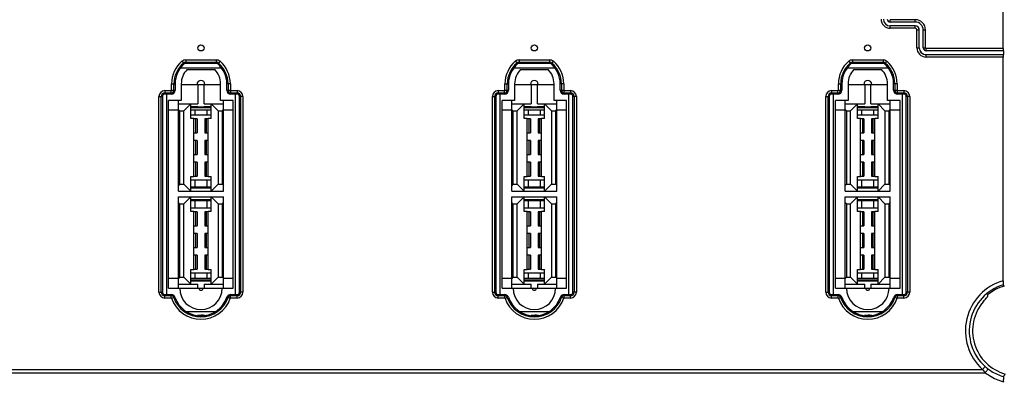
# Model space of a CAD drawing. Header units: millimetres. Extents: x 5740 to 7888, y -1457 to 417.
# Tile 7 of 120: x 6017 to 6144, y -1279 to -1233. Entities that reach past the tile are written whole.
import ezdxf

# ---------------------------------------------------------------- set-up
doc = ezdxf.new("R2010")
doc.units = ezdxf.units.MM
doc.header["$LTSCALE"] = 23.1
doc.layers.get('0').update_dxf_attribs({"linetype": 'CONTINUOUS'})

msp = doc.modelspace()

# ---------------------------------------------------------------- linework, layer by layer
at = {"color": 0}
for p, q in [((6144.335, -1236.523), (6144.335, -1163.95)), ((6129.771, -1233.123), (6129.771, -1232.823)), ((6133.001, -1232.823), (6129.771, -1232.823)), ((6133.001, -1233.123), (6133.001, -1232.823)), ((6133.001, -1233.123), (6129.771, -1233.123)), ((6129.771, -1233.934), (6129.771, -1233.623)), ((6133.001, -1233.634), (6129.771, -1233.634)), ((6133.001, -1233.934), (6129.771, -1233.934)), ((6133.001, -1233.934), (6133.001, -1233.623)), ((6133.211, -1234.144), (6133.522, -1234.144)), ((6133.211, -1236.444), (6133.211, -1234.144)), ((6133.511, -1236.444), (6133.511, -1234.144)), ((6133.522, -1236.444), (6133.522, -1234.144)), ((6134.022, -1234.144), (6134.322, -1234.144)), ((6134.022, -1236.444), (6134.022, -1234.144)), ((6134.322, -1236.444), (6134.322, -1234.144)), ((6133.211, -1236.444), (6133.522, -1236.444)), ((6134.022, -1236.444), (6134.322, -1236.444)), ((6144.335, -1236.523), (6134.401, -1236.523)), ((6134.401, -1236.823), (6134.401, -1236.523)), ((6144.362, -1236.823), (6134.401, -1236.823)), ((6144.362, -1236.823), (6144.362, -1237.323)), ((6038.899, -1238.007), (6038.899, -1238.457)), ((6038.899, -1238.007), (6042.843, -1238.007)), ((6042.843, -1238.007), (6042.843, -1238.457)), ((6081.899, -1238.007), (6081.899, -1238.457)), ((6081.899, -1238.007), (6085.843, -1238.007)), ((6085.843, -1238.007), (6085.843, -1238.457)), ((6124.899, -1238.007), (6128.843, -1238.007)), ((6124.899, -1238.007), (6124.899, -1238.457)), ((6128.843, -1238.007), (6128.843, -1238.457)), ((6134.401, -1237.323), (6144.362, -1237.323)), ((6134.401, -1237.634), (6134.401, -1237.323)), ((6144.35, -1237.334), (6134.401, -1237.334)), ((6144.335, -1237.634), (6134.401, -1237.634)), ((6144.335, -1266.472), (6144.335, -1237.634)), ((6144.362, -1237.323), (6144.35, -1237.334)), ((6038.231, -1239.028), (6043.511, -1239.028)), ((6038.413, -1238.186), (6038.705, -1238.529)), ((6038.899, -1238.306), (6042.843, -1238.306)), ((6042.843, -1238.457), (6038.899, -1238.457)), ((6039.093, -1239.257), (6042.649, -1239.257)), ((6043.329, -1238.186), (6043.037, -1238.529)), ((6081.231, -1239.028), (6086.511, -1239.028)), ((6081.413, -1238.186), (6081.705, -1238.529)), ((6081.899, -1238.306), (6085.843, -1238.306)), ((6085.843, -1238.457), (6081.899, -1238.457)), ((6082.093, -1239.257), (6085.649, -1239.257)), ((6086.329, -1238.186), (6086.037, -1238.529)), ((6124.231, -1239.028), (6129.511, -1239.028)), ((6124.413, -1238.186), (6124.705, -1238.529)), ((6124.899, -1238.306), (6128.843, -1238.306)), ((6128.843, -1238.457), (6124.899, -1238.457)), ((6125.093, -1239.257), (6128.649, -1239.257)), ((6129.329, -1238.186), (6129.037, -1238.529)), ((6037.081, -1241.919), (6037.081, -1241.071)), ((6037.081, -1241.071), (6037.531, -1241.071)), ((6037.081, -1241.919), (6037.531, -1241.919)), ((6037.38, -1241.919), (6037.38, -1241.071)), ((6037.531, -1241.071), (6037.531, -1241.919)), ((6038.331, -1241.071), (6038.331, -1243.219)), ((6038.331, -1241.162), (6043.411, -1241.162)), ((6040.477, -1241.162), (6040.477, -1243.664)), ((6041.265, -1243.664), (6041.265, -1241.162)), ((6043.411, -1243.219), (6043.411, -1241.071)), ((6044.211, -1241.919), (6044.211, -1241.071)), ((6044.661, -1241.071), (6044.211, -1241.071)), ((6044.211, -1241.919), (6044.661, -1241.919)), ((6044.362, -1241.071), (6044.362, -1241.919)), ((6044.661, -1241.071), (6044.661, -1241.919)), ((6080.081, -1241.919), (6080.081, -1241.071)), ((6080.081, -1241.071), (6080.531, -1241.071)), ((6080.081, -1241.919), (6080.531, -1241.919)), ((6080.38, -1241.919), (6080.38, -1241.071)), ((6080.531, -1241.071), (6080.531, -1241.919)), ((6081.331, -1241.071), (6081.331, -1243.219)), ((6081.331, -1241.162), (6086.411, -1241.162)), ((6083.477, -1241.162), (6083.477, -1243.664)), ((6084.265, -1243.664), (6084.265, -1241.162)), ((6086.411, -1243.219), (6086.411, -1241.071)), ((6087.211, -1241.919), (6087.211, -1241.071)), ((6087.661, -1241.071), (6087.211, -1241.071)), ((6087.211, -1241.919), (6087.661, -1241.919)), ((6087.362, -1241.071), (6087.362, -1241.919)), ((6087.661, -1241.071), (6087.661, -1241.919)), ((6123.081, -1241.071), (6123.531, -1241.071)), ((6123.081, -1241.919), (6123.081, -1241.071)), ((6123.081, -1241.919), (6123.531, -1241.919)), ((6123.38, -1241.919), (6123.38, -1241.071)), ((6123.531, -1241.071), (6123.531, -1241.919)), ((6124.331, -1241.071), (6124.331, -1243.219)), ((6124.331, -1241.162), (6129.411, -1241.162)), ((6126.477, -1241.162), (6126.477, -1243.664)), ((6127.265, -1243.664), (6127.265, -1241.162)), ((6129.411, -1243.219), (6129.411, -1241.071)), ((6130.661, -1241.071), (6130.211, -1241.071)), ((6130.211, -1241.919), (6130.211, -1241.071)), ((6130.211, -1241.919), (6130.661, -1241.919)), ((6130.362, -1241.071), (6130.362, -1241.919)), ((6130.661, -1241.071), (6130.661, -1241.919)), ((6035.455, -1267.951), (6035.455, -1242.719)), ((6035.455, -1242.719), (6035.905, -1242.719)), ((6035.754, -1267.951), (6035.754, -1242.719)), ((6035.905, -1242.719), (6035.905, -1267.951)), ((6036.205, -1241.97), (6036.205, -1242.419)), ((6036.205, -1241.97), (6037.031, -1241.97)), ((6036.205, -1242.268), (6037.031, -1242.268)), ((6037.031, -1242.419), (6036.205, -1242.419)), ((6036.451, -1268.251), (6036.451, -1242.419)), ((6036.705, -1267.451), (6036.705, -1243.219)), ((6038.331, -1243.219), (6036.705, -1243.219)), ((6037.031, -1242.419), (6037.031, -1241.97)), ((6037.963, -1254.916), (6037.963, -1243.219)), ((6045.036, -1243.219), (6043.411, -1243.219)), ((6043.779, -1254.916), (6043.779, -1243.219)), ((6044.711, -1242.419), (6044.711, -1241.97)), ((6044.711, -1241.97), (6045.536, -1241.97)), ((6044.711, -1242.268), (6045.536, -1242.268)), ((6045.536, -1242.419), (6044.711, -1242.419)), ((6045.036, -1267.451), (6045.036, -1243.219)), ((6045.29, -1242.419), (6045.29, -1268.251)), ((6045.536, -1241.97), (6045.536, -1242.419)), ((6045.836, -1267.951), (6045.836, -1242.719)), ((6046.286, -1242.719), (6045.836, -1242.719)), ((6045.988, -1242.719), (6045.988, -1267.951)), ((6046.286, -1242.719), (6046.286, -1267.951)), ((6078.455, -1267.951), (6078.455, -1242.719)), ((6078.455, -1242.719), (6078.905, -1242.719)), ((6078.754, -1267.951), (6078.754, -1242.719)), ((6078.905, -1242.719), (6078.905, -1267.951)), ((6079.205, -1241.97), (6079.205, -1242.419)), ((6079.205, -1241.97), (6080.031, -1241.97)), ((6079.205, -1242.268), (6080.031, -1242.268)), ((6080.031, -1242.419), (6079.205, -1242.419)), ((6079.451, -1268.251), (6079.451, -1242.419)), ((6079.705, -1267.451), (6079.705, -1243.219)), ((6081.331, -1243.219), (6079.705, -1243.219)), ((6080.031, -1242.419), (6080.031, -1241.97)), ((6080.963, -1254.916), (6080.963, -1243.219)), ((6088.036, -1243.219), (6086.411, -1243.219)), ((6086.779, -1254.916), (6086.779, -1243.219)), ((6087.711, -1242.419), (6087.711, -1241.97)), ((6087.711, -1241.97), (6088.536, -1241.97)), ((6087.711, -1242.268), (6088.536, -1242.268)), ((6088.536, -1242.419), (6087.711, -1242.419)), ((6088.036, -1267.451), (6088.036, -1243.219)), ((6088.29, -1242.419), (6088.29, -1268.251)), ((6088.536, -1241.97), (6088.536, -1242.419)), ((6088.836, -1267.951), (6088.836, -1242.719)), ((6089.286, -1242.719), (6088.836, -1242.719)), ((6088.988, -1242.719), (6088.988, -1267.951)), ((6089.286, -1242.719), (6089.286, -1267.951)), ((6121.455, -1242.719), (6121.905, -1242.719)), ((6121.455, -1267.951), (6121.455, -1242.719)), ((6121.754, -1267.951), (6121.754, -1242.719)), ((6121.905, -1242.719), (6121.905, -1267.951)), ((6122.205, -1241.97), (6123.031, -1241.97)), ((6122.205, -1241.97), (6122.205, -1242.419)), ((6122.205, -1242.268), (6123.031, -1242.268)), ((6123.031, -1242.419), (6122.205, -1242.419)), ((6122.451, -1268.251), (6122.451, -1242.419)), ((6124.331, -1243.219), (6122.705, -1243.219)), ((6122.705, -1267.451), (6122.705, -1243.219)), ((6123.031, -1242.419), (6123.031, -1241.97)), ((6123.963, -1254.916), (6123.963, -1243.219)), ((6131.036, -1243.219), (6129.411, -1243.219)), ((6129.779, -1254.916), (6129.779, -1243.219)), ((6130.711, -1241.97), (6131.536, -1241.97)), ((6130.711, -1242.419), (6130.711, -1241.97)), ((6130.711, -1242.268), (6131.536, -1242.268)), ((6131.536, -1242.419), (6130.711, -1242.419)), ((6131.036, -1267.451), (6131.036, -1243.219)), ((6131.29, -1242.419), (6131.29, -1268.251)), ((6131.536, -1241.97), (6131.536, -1242.419)), ((6132.286, -1242.719), (6131.836, -1242.719)), ((6131.836, -1267.951), (6131.836, -1242.719)), ((6131.988, -1242.719), (6131.988, -1267.951)), ((6132.286, -1242.719), (6132.286, -1267.951)), ((6037.963, -1244.489), (6036.705, -1244.489)), ((6037.963, -1243.664), (6040.477, -1243.664)), ((6038.112, -1244.553), (6037.963, -1244.403)), ((6039.55, -1243.664), (6038.661, -1244.553)), ((6039.55, -1245.544), (6039.55, -1243.664)), ((6039.55, -1244.009), (6040.477, -1244.009)), ((6039.55, -1244.159), (6042.192, -1244.159)), ((6042.192, -1244.489), (6039.55, -1244.489)), ((6040.068, -1244.489), (6040.068, -1245.089)), ((6040.477, -1244.083), (6040.477, -1244.009)), ((6041.265, -1244.083), (6040.477, -1244.083)), ((6041.265, -1243.664), (6043.779, -1243.664)), ((6041.265, -1244.009), (6041.265, -1244.083)), ((6041.265, -1244.009), (6042.192, -1244.009)), ((6041.674, -1245.089), (6041.674, -1244.489)), ((6042.192, -1245.544), (6042.192, -1243.664)), ((6043.081, -1244.553), (6042.192, -1243.664)), ((6043.629, -1244.553), (6043.779, -1244.403)), ((6045.036, -1244.489), (6043.779, -1244.489)), ((6080.963, -1244.489), (6079.705, -1244.489)), ((6080.963, -1243.664), (6083.477, -1243.664)), ((6081.112, -1244.553), (6080.963, -1244.403)), ((6082.55, -1243.664), (6081.661, -1244.553)), ((6082.55, -1245.544), (6082.55, -1243.664)), ((6082.55, -1244.009), (6083.477, -1244.009)), ((6082.55, -1244.159), (6085.192, -1244.159)), ((6085.192, -1244.489), (6082.55, -1244.489)), ((6083.068, -1244.489), (6083.068, -1245.089)), ((6083.477, -1244.083), (6083.477, -1244.009)), ((6084.265, -1244.083), (6083.477, -1244.083)), ((6084.265, -1243.664), (6086.779, -1243.664)), ((6084.265, -1244.009), (6084.265, -1244.083)), ((6084.265, -1244.009), (6085.192, -1244.009)), ((6084.674, -1245.089), (6084.674, -1244.489)), ((6085.192, -1245.544), (6085.192, -1243.664)), ((6086.081, -1244.553), (6085.192, -1243.664)), ((6086.629, -1244.553), (6086.779, -1244.403)), ((6088.036, -1244.489), (6086.779, -1244.489)), ((6123.963, -1244.489), (6122.705, -1244.489)), ((6123.963, -1243.664), (6126.477, -1243.664)), ((6124.112, -1244.553), (6123.963, -1244.403)), ((6125.55, -1243.664), (6124.661, -1244.553)), ((6125.55, -1245.544), (6125.55, -1243.664)), ((6125.55, -1244.009), (6126.477, -1244.009)), ((6125.55, -1244.159), (6128.192, -1244.159)), ((6128.192, -1244.489), (6125.55, -1244.489)), ((6126.068, -1244.489), (6126.068, -1245.089)), ((6126.477, -1244.083), (6126.477, -1244.009)), ((6127.265, -1244.083), (6126.477, -1244.083)), ((6127.265, -1243.664), (6129.779, -1243.664)), ((6127.265, -1244.009), (6128.192, -1244.009)), ((6127.265, -1244.009), (6127.265, -1244.083)), ((6127.674, -1245.089), (6127.674, -1244.489)), ((6129.081, -1244.553), (6128.192, -1243.664)), ((6128.192, -1245.544), (6128.192, -1243.664)), ((6129.629, -1244.553), (6129.779, -1244.403)), ((6131.036, -1244.489), (6129.779, -1244.489)), ((6038.112, -1244.553), (6038.112, -1254.027)), ((6038.112, -1244.553), (6038.661, -1244.553)), ((6038.661, -1254.027), (6038.661, -1244.553)), ((6039.55, -1245.089), (6042.192, -1245.089)), ((6039.956, -1245.544), (6039.55, -1245.544)), ((6039.956, -1253.037), (6039.956, -1245.544)), ((6040.376, -1245.607), (6039.956, -1245.607)), ((6040.22, -1247.385), (6040.22, -1245.607)), ((6040.376, -1245.607), (6040.376, -1247.385)), ((6041.366, -1245.607), (6041.366, -1247.385)), ((6041.785, -1245.607), (6041.366, -1245.607)), ((6041.522, -1245.607), (6041.522, -1247.385)), ((6041.785, -1253.037), (6041.785, -1245.544)), ((6042.192, -1245.544), (6041.785, -1245.544)), ((6043.081, -1244.553), (6043.081, -1254.027)), ((6043.081, -1244.553), (6043.629, -1244.553)), ((6043.629, -1254.027), (6043.629, -1244.553)), ((6081.112, -1244.553), (6081.112, -1254.027)), ((6081.112, -1244.553), (6081.661, -1244.553)), ((6081.661, -1254.027), (6081.661, -1244.553)), ((6082.55, -1245.089), (6085.192, -1245.089)), ((6082.956, -1245.544), (6082.55, -1245.544)), ((6082.956, -1253.037), (6082.956, -1245.544)), ((6083.376, -1245.607), (6082.956, -1245.607)), ((6083.22, -1247.385), (6083.22, -1245.607)), ((6083.376, -1245.607), (6083.376, -1247.385)), ((6084.366, -1245.607), (6084.366, -1247.385)), ((6084.785, -1245.607), (6084.366, -1245.607)), ((6084.522, -1245.607), (6084.522, -1247.385)), ((6084.785, -1253.037), (6084.785, -1245.544)), ((6085.192, -1245.544), (6084.785, -1245.544)), ((6086.081, -1244.553), (6086.081, -1254.027)), ((6086.081, -1244.553), (6086.629, -1244.553)), ((6086.629, -1254.027), (6086.629, -1244.553)), ((6124.112, -1244.553), (6124.661, -1244.553)), ((6124.112, -1244.553), (6124.112, -1254.027)), ((6124.661, -1254.027), (6124.661, -1244.553)), ((6125.55, -1245.089), (6128.192, -1245.089)), ((6125.956, -1245.544), (6125.55, -1245.544)), ((6125.956, -1253.037), (6125.956, -1245.544)), ((6126.376, -1245.607), (6125.956, -1245.607)), ((6126.22, -1247.385), (6126.22, -1245.607)), ((6126.376, -1245.607), (6126.376, -1247.385)), ((6127.785, -1245.607), (6127.366, -1245.607)), ((6127.366, -1245.607), (6127.366, -1247.385)), ((6127.522, -1245.607), (6127.522, -1247.385)), ((6128.192, -1245.544), (6127.785, -1245.544)), ((6127.785, -1253.037), (6127.785, -1245.544)), ((6129.081, -1244.553), (6129.629, -1244.553)), ((6129.081, -1244.553), (6129.081, -1254.027)), ((6129.629, -1254.027), (6129.629, -1244.553)), ((6039.956, -1247.385), (6040.376, -1247.385)), ((6041.366, -1247.385), (6041.785, -1247.385)), ((6082.956, -1247.385), (6083.376, -1247.385)), ((6084.366, -1247.385), (6084.785, -1247.385)), ((6125.956, -1247.385), (6126.376, -1247.385)), ((6127.366, -1247.385), (6127.785, -1247.385)), ((6040.376, -1248.401), (6039.956, -1248.401)), ((6040.22, -1250.179), (6040.22, -1248.401)), ((6040.376, -1248.401), (6040.376, -1250.179)), ((6041.366, -1248.401), (6041.366, -1250.179)), ((6041.785, -1248.401), (6041.366, -1248.401)), ((6041.522, -1248.401), (6041.522, -1250.179)), ((6083.376, -1248.401), (6082.956, -1248.401)), ((6083.22, -1250.179), (6083.22, -1248.401)), ((6083.376, -1248.401), (6083.376, -1250.179)), ((6084.366, -1248.401), (6084.366, -1250.179)), ((6084.785, -1248.401), (6084.366, -1248.401)), ((6084.522, -1248.401), (6084.522, -1250.179)), ((6126.376, -1248.401), (6125.956, -1248.401)), ((6126.22, -1250.179), (6126.22, -1248.401)), ((6126.376, -1248.401), (6126.376, -1250.179)), ((6127.785, -1248.401), (6127.366, -1248.401)), ((6127.366, -1248.401), (6127.366, -1250.179)), ((6127.522, -1248.401), (6127.522, -1250.179)), ((6039.956, -1250.179), (6040.376, -1250.179)), ((6041.366, -1250.179), (6041.785, -1250.179)), ((6082.956, -1250.179), (6083.376, -1250.179)), ((6084.366, -1250.179), (6084.785, -1250.179)), ((6125.956, -1250.179), (6126.376, -1250.179)), ((6127.366, -1250.179), (6127.785, -1250.179)), ((6040.376, -1251.195), (6039.956, -1251.195)), ((6040.22, -1252.973), (6040.22, -1251.195)), ((6040.376, -1251.195), (6040.376, -1252.973)), ((6041.366, -1251.195), (6041.366, -1252.973)), ((6041.785, -1251.195), (6041.366, -1251.195)), ((6041.522, -1251.195), (6041.522, -1252.973)), ((6083.376, -1251.195), (6082.956, -1251.195)), ((6083.22, -1252.973), (6083.22, -1251.195)), ((6083.376, -1251.195), (6083.376, -1252.973)), ((6084.366, -1251.195), (6084.366, -1252.973)), ((6084.785, -1251.195), (6084.366, -1251.195)), ((6084.522, -1251.195), (6084.522, -1252.973)), ((6126.376, -1251.195), (6125.956, -1251.195)), ((6126.22, -1252.973), (6126.22, -1251.195)), ((6126.376, -1251.195), (6126.376, -1252.973)), ((6127.785, -1251.195), (6127.366, -1251.195)), ((6127.366, -1251.195), (6127.366, -1252.973)), ((6127.522, -1251.195), (6127.522, -1252.973)), ((6039.55, -1254.916), (6039.55, -1253.037)), ((6039.55, -1253.037), (6039.956, -1253.037)), ((6039.956, -1252.973), (6040.376, -1252.973)), ((6041.366, -1252.973), (6041.785, -1252.973)), ((6041.785, -1253.037), (6042.192, -1253.037)), ((6042.192, -1254.916), (6042.192, -1253.037)), ((6082.55, -1254.916), (6082.55, -1253.037)), ((6082.55, -1253.037), (6082.956, -1253.037)), ((6082.956, -1252.973), (6083.376, -1252.973)), ((6084.366, -1252.973), (6084.785, -1252.973)), ((6084.785, -1253.037), (6085.192, -1253.037)), ((6085.192, -1254.916), (6085.192, -1253.037)), ((6125.55, -1253.037), (6125.956, -1253.037)), ((6125.55, -1254.916), (6125.55, -1253.037)), ((6125.956, -1252.973), (6126.376, -1252.973)), ((6127.366, -1252.973), (6127.785, -1252.973)), ((6127.785, -1253.037), (6128.192, -1253.037)), ((6128.192, -1254.916), (6128.192, -1253.037)), ((6038.112, -1254.027), (6037.963, -1254.177)), ((6038.112, -1254.027), (6038.661, -1254.027)), ((6038.661, -1254.027), (6039.55, -1254.916)), ((6039.55, -1253.466), (6042.192, -1253.466)), ((6042.192, -1254.395), (6039.55, -1254.395)), ((6042.192, -1254.545), (6039.55, -1254.545)), ((6040.068, -1253.466), (6040.068, -1254.395)), ((6041.674, -1254.395), (6041.674, -1253.466)), ((6042.192, -1254.916), (6043.081, -1254.027)), ((6043.081, -1254.027), (6043.629, -1254.027)), ((6043.629, -1254.027), (6043.779, -1254.177)), ((6081.112, -1254.027), (6080.963, -1254.177)), ((6081.112, -1254.027), (6081.661, -1254.027)), ((6081.661, -1254.027), (6082.55, -1254.916)), ((6082.55, -1253.466), (6085.192, -1253.466)), ((6085.192, -1254.395), (6082.55, -1254.395)), ((6085.192, -1254.545), (6082.55, -1254.545)), ((6083.068, -1253.466), (6083.068, -1254.395)), ((6084.674, -1254.395), (6084.674, -1253.466)), ((6085.192, -1254.916), (6086.081, -1254.027)), ((6086.081, -1254.027), (6086.629, -1254.027)), ((6086.629, -1254.027), (6086.779, -1254.177)), ((6124.112, -1254.027), (6123.963, -1254.177)), ((6124.112, -1254.027), (6124.661, -1254.027)), ((6124.661, -1254.027), (6125.55, -1254.916)), ((6125.55, -1253.466), (6128.192, -1253.466)), ((6128.192, -1254.395), (6125.55, -1254.395)), ((6128.192, -1254.545), (6125.55, -1254.545)), ((6126.068, -1253.466), (6126.068, -1254.395)), ((6127.674, -1254.395), (6127.674, -1253.466)), ((6128.192, -1254.916), (6129.081, -1254.027)), ((6129.081, -1254.027), (6129.629, -1254.027)), ((6129.629, -1254.027), (6129.779, -1254.177)), ((6037.963, -1254.916), (6043.779, -1254.916)), ((6037.963, -1267.451), (6037.963, -1255.653)), ((6037.963, -1255.653), (6043.779, -1255.653)), ((6039.55, -1255.653), (6038.661, -1256.542)), ((6039.55, -1257.532), (6039.55, -1255.653)), ((6042.192, -1257.532), (6042.192, -1255.653)), ((6043.081, -1256.542), (6042.192, -1255.653)), ((6043.779, -1267.451), (6043.779, -1255.653)), ((6080.963, -1254.916), (6086.779, -1254.916)), ((6080.963, -1267.451), (6080.963, -1255.653)), ((6080.963, -1255.653), (6086.779, -1255.653)), ((6082.55, -1255.653), (6081.661, -1256.542)), ((6082.55, -1257.532), (6082.55, -1255.653)), ((6086.081, -1256.542), (6085.192, -1255.653)), ((6085.192, -1257.532), (6085.192, -1255.653)), ((6086.779, -1267.451), (6086.779, -1255.653)), ((6123.963, -1254.916), (6129.779, -1254.916)), ((6123.963, -1255.653), (6129.779, -1255.653)), ((6123.963, -1267.451), (6123.963, -1255.653)), ((6125.55, -1255.653), (6124.661, -1256.542)), ((6125.55, -1257.532), (6125.55, -1255.653)), ((6129.081, -1256.542), (6128.192, -1255.653)), ((6128.192, -1257.532), (6128.192, -1255.653)), ((6129.779, -1267.451), (6129.779, -1255.653)), ((6038.112, -1256.542), (6037.963, -1256.392)), ((6038.112, -1256.542), (6038.112, -1266.016)), ((6038.112, -1256.542), (6038.661, -1256.542)), ((6038.661, -1266.016), (6038.661, -1256.542)), ((6039.55, -1255.998), (6042.192, -1255.998)), ((6039.55, -1256.148), (6042.192, -1256.148)), ((6039.55, -1257.078), (6042.192, -1257.078)), ((6040.068, -1256.148), (6040.068, -1257.078)), ((6041.674, -1257.078), (6041.674, -1256.148)), ((6043.081, -1256.542), (6043.081, -1266.016)), ((6043.081, -1256.542), (6043.629, -1256.542)), ((6043.629, -1256.542), (6043.779, -1256.392)), ((6043.629, -1266.016), (6043.629, -1256.542)), ((6081.112, -1256.542), (6080.963, -1256.392)), ((6081.112, -1256.542), (6081.112, -1266.016)), ((6081.112, -1256.542), (6081.661, -1256.542)), ((6081.661, -1266.016), (6081.661, -1256.542)), ((6082.55, -1255.998), (6085.192, -1255.998)), ((6082.55, -1256.148), (6085.192, -1256.148)), ((6082.55, -1257.078), (6085.192, -1257.078)), ((6083.068, -1256.148), (6083.068, -1257.078)), ((6084.674, -1257.078), (6084.674, -1256.148)), ((6086.081, -1256.542), (6086.081, -1266.016)), ((6086.081, -1256.542), (6086.629, -1256.542)), ((6086.629, -1256.542), (6086.779, -1256.392)), ((6086.629, -1266.016), (6086.629, -1256.542)), ((6124.112, -1256.542), (6123.963, -1256.392)), ((6124.112, -1256.542), (6124.661, -1256.542)), ((6124.112, -1256.542), (6124.112, -1266.016)), ((6124.661, -1266.016), (6124.661, -1256.542)), ((6125.55, -1255.998), (6128.192, -1255.998)), ((6125.55, -1256.148), (6128.192, -1256.148)), ((6125.55, -1257.078), (6128.192, -1257.078)), ((6126.068, -1256.148), (6126.068, -1257.078)), ((6127.674, -1257.078), (6127.674, -1256.148)), ((6129.081, -1256.542), (6129.629, -1256.542)), ((6129.081, -1256.542), (6129.081, -1266.016)), ((6129.629, -1256.542), (6129.779, -1256.392)), ((6129.629, -1266.016), (6129.629, -1256.542)), ((6039.956, -1257.532), (6039.55, -1257.532)), ((6039.956, -1265.025), (6039.956, -1257.532)), ((6040.376, -1257.596), (6039.956, -1257.596)), ((6040.22, -1259.374), (6040.22, -1257.596)), ((6040.376, -1257.596), (6040.376, -1259.374)), ((6041.366, -1257.596), (6041.366, -1259.374)), ((6041.785, -1257.596), (6041.366, -1257.596)), ((6041.522, -1257.596), (6041.522, -1259.374)), ((6041.785, -1265.025), (6041.785, -1257.532)), ((6042.192, -1257.532), (6041.785, -1257.532)), ((6082.956, -1257.532), (6082.55, -1257.532)), ((6082.956, -1265.025), (6082.956, -1257.532)), ((6083.376, -1257.596), (6082.956, -1257.596)), ((6083.22, -1259.374), (6083.22, -1257.596)), ((6083.376, -1257.596), (6083.376, -1259.374)), ((6084.366, -1257.596), (6084.366, -1259.374)), ((6084.785, -1257.596), (6084.366, -1257.596)), ((6084.522, -1257.596), (6084.522, -1259.374)), ((6084.785, -1265.025), (6084.785, -1257.532)), ((6085.192, -1257.532), (6084.785, -1257.532)), ((6125.956, -1257.532), (6125.55, -1257.532)), ((6125.956, -1265.025), (6125.956, -1257.532)), ((6126.376, -1257.596), (6125.956, -1257.596)), ((6126.22, -1259.374), (6126.22, -1257.596)), ((6126.376, -1257.596), (6126.376, -1259.374)), ((6127.785, -1257.596), (6127.366, -1257.596)), ((6127.366, -1257.596), (6127.366, -1259.374)), ((6127.522, -1257.596), (6127.522, -1259.374)), ((6128.192, -1257.532), (6127.785, -1257.532)), ((6127.785, -1265.025), (6127.785, -1257.532)), ((6039.956, -1259.374), (6040.376, -1259.374)), ((6041.366, -1259.374), (6041.785, -1259.374)), ((6082.956, -1259.374), (6083.376, -1259.374)), ((6084.366, -1259.374), (6084.785, -1259.374)), ((6125.956, -1259.374), (6126.376, -1259.374)), ((6127.366, -1259.374), (6127.785, -1259.374)), ((6040.376, -1260.39), (6039.956, -1260.39)), ((6040.22, -1262.168), (6040.22, -1260.39)), ((6040.376, -1260.39), (6040.376, -1262.168)), ((6041.366, -1260.39), (6041.366, -1262.168)), ((6041.785, -1260.39), (6041.366, -1260.39)), ((6041.522, -1260.39), (6041.522, -1262.168)), ((6083.376, -1260.39), (6082.956, -1260.39)), ((6083.22, -1262.168), (6083.22, -1260.39)), ((6083.376, -1260.39), (6083.376, -1262.168)), ((6084.366, -1260.39), (6084.366, -1262.168)), ((6084.785, -1260.39), (6084.366, -1260.39)), ((6084.522, -1260.39), (6084.522, -1262.168)), ((6126.376, -1260.39), (6125.956, -1260.39)), ((6126.22, -1262.168), (6126.22, -1260.39)), ((6126.376, -1260.39), (6126.376, -1262.168)), ((6127.785, -1260.39), (6127.366, -1260.39)), ((6127.366, -1260.39), (6127.366, -1262.168)), ((6127.522, -1260.39), (6127.522, -1262.168)), ((6039.956, -1262.168), (6040.376, -1262.168)), ((6041.366, -1262.168), (6041.785, -1262.168)), ((6082.956, -1262.168), (6083.376, -1262.168)), ((6084.366, -1262.168), (6084.785, -1262.168)), ((6125.956, -1262.168), (6126.376, -1262.168)), ((6127.366, -1262.168), (6127.785, -1262.168)), ((6040.376, -1263.184), (6039.956, -1263.184)), ((6040.22, -1264.962), (6040.22, -1263.184)), ((6040.376, -1263.184), (6040.376, -1264.962)), ((6041.366, -1263.184), (6041.366, -1264.962)), ((6041.785, -1263.184), (6041.366, -1263.184)), ((6041.522, -1263.184), (6041.522, -1264.962)), ((6083.376, -1263.184), (6082.956, -1263.184)), ((6083.22, -1264.962), (6083.22, -1263.184)), ((6083.376, -1263.184), (6083.376, -1264.962)), ((6084.366, -1263.184), (6084.366, -1264.962)), ((6084.785, -1263.184), (6084.366, -1263.184)), ((6084.522, -1263.184), (6084.522, -1264.962)), ((6126.376, -1263.184), (6125.956, -1263.184)), ((6126.22, -1264.962), (6126.22, -1263.184)), ((6126.376, -1263.184), (6126.376, -1264.962)), ((6127.785, -1263.184), (6127.366, -1263.184)), ((6127.366, -1263.184), (6127.366, -1264.962)), ((6127.522, -1263.184), (6127.522, -1264.962)), ((6038.112, -1266.016), (6037.963, -1266.166)), ((6038.112, -1266.016), (6038.661, -1266.016)), ((6038.661, -1266.016), (6039.55, -1266.905)), ((6039.55, -1266.905), (6039.55, -1265.025)), ((6039.55, -1265.025), (6039.956, -1265.025)), ((6039.55, -1265.455), (6042.192, -1265.455)), ((6039.956, -1264.962), (6040.376, -1264.962)), ((6040.068, -1265.455), (6040.068, -1266.181)), ((6041.366, -1264.962), (6041.785, -1264.962)), ((6041.674, -1266.181), (6041.674, -1265.455)), ((6041.785, -1265.025), (6042.192, -1265.025)), ((6042.192, -1266.905), (6042.192, -1265.025)), ((6042.192, -1266.905), (6043.081, -1266.016)), ((6043.081, -1266.016), (6043.629, -1266.016)), ((6043.629, -1266.016), (6043.779, -1266.166)), ((6081.112, -1266.016), (6080.963, -1266.166)), ((6081.112, -1266.016), (6081.661, -1266.016)), ((6081.661, -1266.016), (6082.55, -1266.905)), ((6082.55, -1266.905), (6082.55, -1265.025)), ((6082.55, -1265.025), (6082.956, -1265.025)), ((6082.55, -1265.455), (6085.192, -1265.455)), ((6082.956, -1264.962), (6083.376, -1264.962)), ((6083.068, -1265.455), (6083.068, -1266.181)), ((6084.366, -1264.962), (6084.785, -1264.962)), ((6084.674, -1266.181), (6084.674, -1265.455)), ((6084.785, -1265.025), (6085.192, -1265.025)), ((6085.192, -1266.905), (6085.192, -1265.025)), ((6085.192, -1266.905), (6086.081, -1266.016)), ((6086.081, -1266.016), (6086.629, -1266.016)), ((6086.629, -1266.016), (6086.779, -1266.166)), ((6124.112, -1266.016), (6123.963, -1266.166)), ((6124.112, -1266.016), (6124.661, -1266.016)), ((6124.661, -1266.016), (6125.55, -1266.905)), ((6125.55, -1265.025), (6125.956, -1265.025)), ((6125.55, -1266.905), (6125.55, -1265.025)), ((6125.55, -1265.455), (6128.192, -1265.455)), ((6125.956, -1264.962), (6126.376, -1264.962)), ((6126.068, -1265.455), (6126.068, -1266.181)), ((6127.366, -1264.962), (6127.785, -1264.962)), ((6127.674, -1266.181), (6127.674, -1265.455)), ((6127.785, -1265.025), (6128.192, -1265.025)), ((6128.192, -1266.905), (6128.192, -1265.025)), ((6128.192, -1266.905), (6129.081, -1266.016)), ((6129.081, -1266.016), (6129.629, -1266.016)), ((6129.629, -1266.016), (6129.779, -1266.166)), ((6037.963, -1266.181), (6036.705, -1266.181)), ((6037.963, -1266.905), (6040.477, -1266.905)), ((6042.192, -1266.181), (6039.55, -1266.181)), ((6042.192, -1266.384), (6039.55, -1266.384)), ((6042.192, -1266.534), (6039.55, -1266.534)), ((6040.477, -1267.451), (6040.477, -1266.905)), ((6041.265, -1266.905), (6041.265, -1267.451)), ((6041.265, -1266.905), (6043.779, -1266.905)), ((6045.036, -1266.181), (6043.779, -1266.181)), ((6080.963, -1266.181), (6079.705, -1266.181)), ((6080.963, -1266.905), (6083.477, -1266.905)), ((6085.192, -1266.181), (6082.55, -1266.181)), ((6085.192, -1266.384), (6082.55, -1266.384)), ((6085.192, -1266.534), (6082.55, -1266.534)), ((6083.477, -1267.451), (6083.477, -1266.905)), ((6084.265, -1266.905), (6084.265, -1267.451)), ((6084.265, -1266.905), (6086.779, -1266.905)), ((6088.036, -1266.181), (6086.779, -1266.181)), ((6123.963, -1266.181), (6122.705, -1266.181)), ((6123.963, -1266.905), (6126.477, -1266.905)), ((6128.192, -1266.181), (6125.55, -1266.181)), ((6128.192, -1266.384), (6125.55, -1266.384)), ((6128.192, -1266.534), (6125.55, -1266.534)), ((6126.477, -1267.451), (6126.477, -1266.905)), ((6127.265, -1266.905), (6129.779, -1266.905)), ((6127.265, -1266.905), (6127.265, -1267.451)), ((6131.036, -1266.181), (6129.779, -1266.181)), ((6035.455, -1267.951), (6035.905, -1267.951)), ((6036.205, -1268.701), (6036.205, -1268.251)), ((6036.205, -1268.251), (6037.042, -1268.251)), ((6037.042, -1268.402), (6036.205, -1268.402)), ((6036.705, -1267.451), (6045.036, -1267.451)), ((6037.042, -1268.701), (6037.042, -1268.251)), ((6037.09, -1268.735), (6037.516, -1268.59)), ((6044.652, -1268.735), (6044.226, -1268.59)), ((6044.699, -1268.701), (6044.699, -1268.251)), ((6044.699, -1268.251), (6045.536, -1268.251)), ((6045.536, -1268.402), (6044.699, -1268.402)), ((6045.536, -1268.701), (6045.536, -1268.251)), ((6046.286, -1267.951), (6045.836, -1267.951)), ((6078.455, -1267.951), (6078.905, -1267.951)), ((6079.205, -1268.701), (6079.205, -1268.251)), ((6079.205, -1268.251), (6080.042, -1268.251)), ((6080.042, -1268.402), (6079.205, -1268.402)), ((6079.705, -1267.451), (6088.036, -1267.451)), ((6080.042, -1268.701), (6080.042, -1268.251)), ((6080.09, -1268.735), (6080.516, -1268.59)), ((6087.652, -1268.735), (6087.226, -1268.59)), ((6087.699, -1268.701), (6087.699, -1268.251)), ((6087.699, -1268.251), (6088.536, -1268.251)), ((6088.536, -1268.402), (6087.699, -1268.402)), ((6088.536, -1268.701), (6088.536, -1268.251)), ((6089.286, -1267.951), (6088.836, -1267.951)), ((6121.455, -1267.951), (6121.905, -1267.951)), ((6122.205, -1268.251), (6123.042, -1268.251)), ((6122.205, -1268.701), (6122.205, -1268.251)), ((6123.042, -1268.402), (6122.205, -1268.402)), ((6122.705, -1267.451), (6131.036, -1267.451)), ((6123.042, -1268.701), (6123.042, -1268.251)), ((6123.09, -1268.735), (6123.516, -1268.59)), ((6130.226, -1268.59), (6130.652, -1268.735)), ((6130.699, -1268.251), (6131.536, -1268.251)), ((6130.699, -1268.701), (6130.699, -1268.251)), ((6131.536, -1268.402), (6130.699, -1268.402)), ((6131.536, -1268.701), (6131.536, -1268.251)), ((6132.286, -1267.951), (6131.836, -1267.951)), ((6037.042, -1268.701), (6036.205, -1268.701)), ((6045.536, -1268.701), (6044.699, -1268.701)), ((6080.042, -1268.701), (6079.205, -1268.701)), ((6088.536, -1268.701), (6087.699, -1268.701)), ((6123.042, -1268.701), (6122.205, -1268.701)), ((6131.536, -1268.701), (6130.699, -1268.701)), ((6042.712, -1270.474), (6039.03, -1270.474)), ((6085.712, -1270.474), (6082.03, -1270.474)), ((6128.712, -1270.474), (6125.03, -1270.474)), ((5892.317, -1278.34), (6142.025, -1278.34)), ((5892.671, -1277.899), (6141.67, -1277.899)), ((6142.005, -1277.53), (6141.67, -1277.899))]:
    msp.add_line(p, q, dxfattribs=at)
for centre in [(6040.871, -1236.457), (6083.871, -1236.457), (6126.871, -1236.457)]:
    msp.add_circle(centre, 0.4, dxfattribs=at)
for centre, radius, start, end in [((6129.771, -1232.744), 1.19, 180, 270), ((6129.771, -1232.744), 0.89, 180, 270), ((6129.771, -1232.744), 0.879, 180, 270), ((6129.771, -1232.744), 0.379, 180, 270), ((6133.001, -1234.144), 1.321, 0, 90), ((6133.001, -1234.144), 1.021, 0, 90), ((6133.001, -1234.144), 0.521, 0, 90), ((6133.001, -1234.144), 0.51, 0, 90), ((6133.001, -1234.144), 0.21, 0, 90), ((6134.401, -1236.444), 1.19, 180, 270), ((6134.401, -1236.444), 0.89, 180, 270), ((6134.401, -1236.444), 0.879, 180, 270), ((6134.401, -1236.444), 0.379, 180, 270), ((6134.401, -1236.444), 0.0786, 180, 270), ((6038.899, -1238.757), 0.75, 90, 130.43354), ((6042.843, -1238.757), 0.75, 49.56646, 90), ((6081.899, -1238.757), 0.75, 90, 130.43354), ((6085.843, -1238.757), 0.75, 49.56646, 90), ((6124.899, -1238.757), 0.75, 90, 130.43354), ((6128.843, -1238.757), 0.75, 49.56646, 90), ((6040.871, -1241.071), 3.79, 130.43354, 180), ((6040.871, -1241.071), 3.491, 130.43354, 180), ((6040.871, -1241.071), 3.34, 130.43354, 180), ((6040.871, -1241.071), 2.54, 134.427, 180), ((6038.899, -1238.757), 0.451, 90, 130.43354), ((6038.899, -1238.757), 0.3, 90, 130.43354), ((6040.871, -1241.071), 2.54, 0, 45.573), ((6042.843, -1238.757), 0.451, 49.56646, 90), ((6042.843, -1238.757), 0.3, 49.56646, 90), ((6040.871, -1241.071), 3.34, 0, 49.56646), ((6040.871, -1241.071), 3.491, 0, 49.56646), ((6040.871, -1241.071), 3.79, 0, 49.56646), ((6083.871, -1241.071), 3.79, 130.43354, 180), ((6083.871, -1241.071), 3.491, 130.43354, 180), ((6083.871, -1241.071), 3.34, 130.43354, 180), ((6083.871, -1241.071), 2.54, 134.427, 180), ((6081.899, -1238.757), 0.451, 90, 130.43354), ((6081.899, -1238.757), 0.3, 90, 130.43354), ((6083.871, -1241.071), 2.54, 0, 45.573), ((6085.843, -1238.757), 0.451, 49.56646, 90), ((6085.843, -1238.757), 0.3, 49.56646, 90), ((6083.871, -1241.071), 3.34, 0, 49.56646), ((6083.871, -1241.071), 3.491, 0, 49.56646), ((6083.871, -1241.071), 3.79, 0, 49.56646), ((6126.871, -1241.071), 3.79, 130.43354, 180), ((6126.871, -1241.071), 3.491, 130.43354, 180), ((6126.871, -1241.071), 3.34, 130.43354, 180), ((6126.871, -1241.071), 2.54, 134.427, 180), ((6124.899, -1238.757), 0.451, 90, 130.43354), ((6124.899, -1238.757), 0.3, 90, 130.43354), ((6126.871, -1241.071), 2.54, 0, 45.573), ((6128.843, -1238.757), 0.451, 49.56646, 90), ((6128.843, -1238.757), 0.3, 49.56646, 90), ((6126.871, -1241.071), 3.34, 0, 49.56646), ((6126.871, -1241.071), 3.491, 0, 49.56646), ((6126.871, -1241.071), 3.79, 0, 49.56646), ((6040.871, -1241.162), 0.508, 0, 180), ((6083.871, -1241.162), 0.508, 0, 180), ((6126.871, -1241.162), 0.508, 0, 180), ((6037.031, -1241.919), 0.5, 270, 0), ((6037.031, -1241.919), 0.349, 270, 0), ((6037.031, -1241.919), 0.0501, 270, 0), ((6044.711, -1241.919), 0.5, 180, 270), ((6044.711, -1241.919), 0.349, 180, 270), ((6044.711, -1241.919), 0.0501, 180, 270), ((6080.031, -1241.919), 0.5, 270, 0), ((6080.031, -1241.919), 0.349, 270, 0), ((6080.031, -1241.919), 0.0501, 270, 0), ((6087.711, -1241.919), 0.5, 180, 270), ((6087.711, -1241.919), 0.349, 180, 270), ((6087.711, -1241.919), 0.0501, 180, 270), ((6123.031, -1241.919), 0.5, 270, 0), ((6123.031, -1241.919), 0.349, 270, 0), ((6123.031, -1241.919), 0.0501, 270, 0), ((6130.711, -1241.919), 0.5, 180, 270), ((6130.711, -1241.919), 0.349, 180, 270), ((6130.711, -1241.919), 0.0501, 180, 270), ((6036.205, -1242.719), 0.75, 90, 180), ((6036.205, -1242.719), 0.451, 90, 180), ((6036.205, -1242.719), 0.3, 90, 180), ((6045.536, -1242.719), 0.75, 0, 90), ((6045.536, -1242.719), 0.451, 0, 90), ((6045.536, -1242.719), 0.3, 0, 90), ((6079.205, -1242.719), 0.75, 90, 180), ((6079.205, -1242.719), 0.451, 90, 180), ((6079.205, -1242.719), 0.3, 90, 180), ((6088.536, -1242.719), 0.75, 0, 90), ((6088.536, -1242.719), 0.451, 0, 90), ((6088.536, -1242.719), 0.3, 0, 90), ((6122.205, -1242.719), 0.75, 90, 180), ((6122.205, -1242.719), 0.451, 90, 180), ((6122.205, -1242.719), 0.3, 90, 180), ((6131.536, -1242.719), 0.75, 0, 90), ((6131.536, -1242.719), 0.451, 0, 90), ((6131.536, -1242.719), 0.3, 0, 90), ((6146.171, -1272.924), 6.708, 105.8791, 227.86373), ((6146.171, -1272.924), 6.21, 106.95988, 227.86373), ((6146.171, -1272.924), 6.005, 106.33237, 129.71157), ((6056.616, -1327.906), 106.819, 34.65695, 34.77263), ((6036.205, -1267.951), 0.75, 180, 270), ((6036.205, -1267.951), 0.451, 180, 270), ((6036.205, -1267.951), 0.3, 180, 270), ((6037.042, -1268.751), 0.5, 18.75533, 90), ((6037.042, -1268.751), 0.349, 18.75533, 90), ((6040.871, -1267.451), 3.543, 198.75533, 341.24467), ((6040.871, -1267.451), 2.743, 180, 0), ((6040.871, -1267.451), 0.254, 180, 0), ((6044.699, -1268.751), 0.5, 90, 161.24467), ((6044.699, -1268.751), 0.349, 90, 161.24467), ((6045.536, -1267.951), 0.75, 270, 0), ((6045.536, -1267.951), 0.451, 270, 0), ((6045.536, -1267.951), 0.3, 270, 0), ((6079.205, -1267.951), 0.75, 180, 270), ((6079.205, -1267.951), 0.451, 180, 270), ((6079.205, -1267.951), 0.3, 180, 270), ((6080.042, -1268.751), 0.5, 18.75533, 90), ((6080.042, -1268.751), 0.349, 18.75533, 90), ((6083.871, -1267.451), 3.543, 198.75533, 341.24467), ((6083.871, -1267.451), 2.743, 180, 0), ((6083.871, -1267.451), 0.254, 180, 0), ((6087.699, -1268.751), 0.5, 90, 161.24467), ((6087.699, -1268.751), 0.349, 90, 161.24467), ((6088.536, -1267.951), 0.75, 270, 0), ((6088.536, -1267.951), 0.451, 270, 0), ((6088.536, -1267.951), 0.3, 270, 0), ((6122.205, -1267.951), 0.75, 180, 270), ((6122.205, -1267.951), 0.451, 180, 270), ((6122.205, -1267.951), 0.3, 180, 270), ((6123.042, -1268.751), 0.5, 18.75533, 90), ((6123.042, -1268.751), 0.349, 18.75533, 90), ((6126.871, -1267.451), 3.543, 198.75533, 341.24467), ((6126.871, -1267.451), 2.743, 180, 0), ((6126.871, -1267.451), 0.254, 180, 0), ((6130.699, -1268.751), 0.5, 90, 161.24467), ((6130.699, -1268.751), 0.349, 90, 161.24467), ((6131.536, -1267.951), 0.75, 270, 0), ((6131.536, -1267.951), 0.451, 270, 0), ((6131.536, -1267.951), 0.3, 270, 0), ((6158.918, -1269.841), 16.655, 174.7091, 175.46737), ((6037.042, -1268.751), 0.0501, 18.75533, 90), ((6040.871, -1267.451), 3.993, 198.75533, 341.24467), ((6040.871, -1267.451), 3.694, 198.75533, 341.24467), ((6044.699, -1268.751), 0.0501, 90, 161.24467), ((6080.042, -1268.751), 0.0501, 18.75533, 90), ((6083.871, -1267.451), 3.993, 198.75533, 341.24467), ((6083.871, -1267.451), 3.694, 198.75533, 341.24467), ((6087.699, -1268.751), 0.0501, 90, 161.24467), ((6123.042, -1268.751), 0.0501, 18.75533, 90), ((6126.871, -1267.451), 3.993, 198.75533, 341.24467), ((6126.871, -1267.451), 3.694, 198.75533, 341.24467), ((6130.699, -1268.751), 0.0501, 90, 161.24467), ((6146.171, -1272.924), 5.786, 139.17914, 254.3836), ((6040.971, -1274.424), 3.5, 83.1035, 98.68241), ((6083.971, -1274.424), 3.5, 83.1035, 98.68241), ((6126.971, -1274.424), 3.5, 83.1035, 98.68241), ((6147.073, -1273.921), 6.709, 216.35998, 221.19377), ((6145.321, -1273.862), 4.944, 227.88007, 232.82183), ((6061.082, -1221.035), 101.387, 325.24334, 325.47547)]:
    msp.add_arc(centre, radius, start, end, dxfattribs=at)
for centre, start_param, end_param in [((6144.351, -1236.523), 1.5707963, 3.1415927), ((6144.351, -1237.634), 0.0523599, 1.5707963)]:
    msp.add_ellipse(centre, major_axis=(0, 0.3), ratio=0.0524078, start_param=start_param, end_param=end_param, dxfattribs=at)
for points, knots in [([(6144.335, -1266.472), (6144.335, -1266.534), (6144.337, -1266.649), (6144.34, -1266.786), (6144.345, -1266.879), (6144.349, -1266.929), (6144.354, -1266.962), (6144.356, -1266.98), (6144.359, -1266.984)], [0, 0, 0, 0, 0.3594287, 0.6746655, 0.8009212, 0.899518, 0.9666924, 1, 1, 1, 1]), ([(6141.792, -1269.142), (6141.856, -1269.068), (6141.976, -1268.932), (6142.121, -1268.772), (6142.216, -1268.664), (6142.267, -1268.604), (6142.299, -1268.56), (6142.314, -1268.535), (6142.315, -1268.525)], [0, 0, 0, 0, 0.3603854, 0.6728704, 0.7974542, 0.8952897, 0.9631422, 1, 1, 1, 1]), ([(6142.333, -1277.802), (6142.337, -1277.81), (6142.336, -1277.837), (6142.315, -1277.906), (6142.254, -1278.022), (6142.153, -1278.177), (6142.07, -1278.286), (6142.025, -1278.34)], [0, 0, 0, 0, 0.045088, 0.1189001, 0.3498554, 0.6620514, 1, 1, 1, 1]), ([(6142.025, -1278.34), (6142.197, -1278.471), (6142.915, -1278.966), (6143.727, -1279.321), (6144.358, -1279.494)], [0, 0, 0, 0, 0.2492136, 1, 1, 1, 1]), ([(6142.333, -1277.802), (6142.485, -1277.917), (6143.116, -1278.353), (6143.827, -1278.673), (6144.38, -1278.835)], [0, 0, 0, 0, 0.248997, 1, 1, 1, 1]), ([(6144.38, -1278.835), (6144.376, -1278.841), (6144.373, -1278.865), (6144.367, -1278.91), (6144.364, -1278.979), (6144.358, -1279.101), (6144.356, -1279.275), (6144.356, -1279.42), (6144.358, -1279.494)], [0, 0, 0, 0, 0.0337436, 0.1048597, 0.210295, 0.3434531, 0.6629004, 1, 1, 1, 1])]:
    msp.add_open_spline(points, degree=3, knots=knots, dxfattribs=at)

doc.saveas('drawing.dxf')
